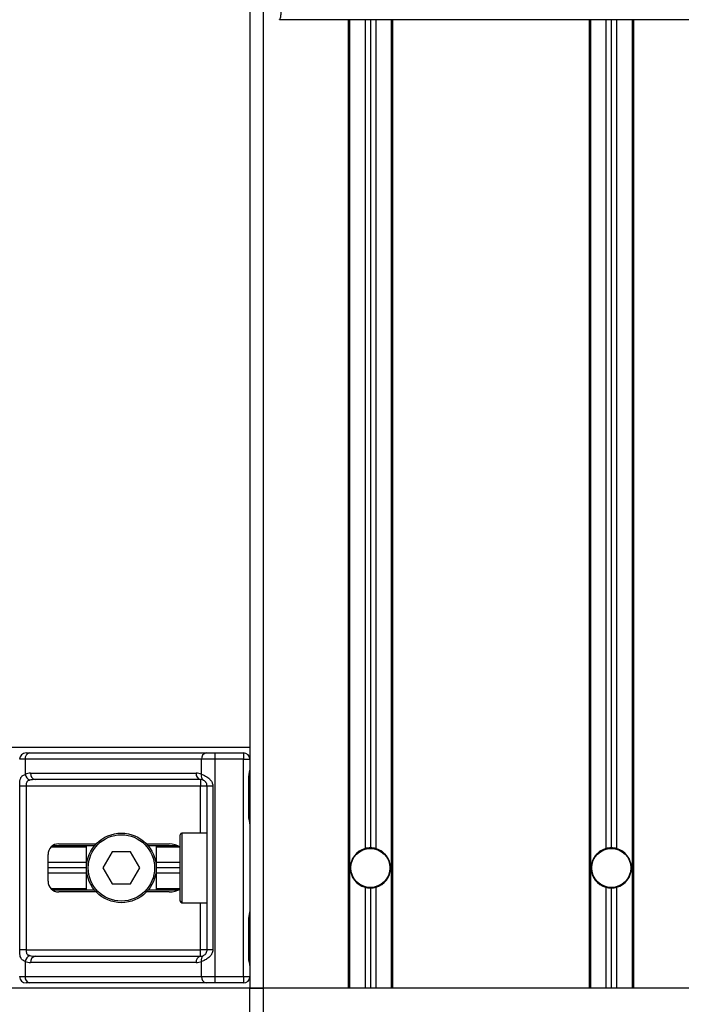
# Model space of a CAD drawing. Header units: millimetres. Extents: x 0 to 420, y 0 to 297.
# Tile 31 of 70: x 135 to 142, y 207 to 217. Entities that reach past the tile are written whole.
import ezdxf

# ---------------------------------------------------------------- set-up
doc = ezdxf.new("R2010")
doc.units = ezdxf.units.MM

msp = doc.modelspace()

# ---------------------------------------------------------------- linework, layer by layer
at = {"color": 7, "linetype": 'Continuous', "lineweight": 25}
for p, q in [((137.59844, 222.56669), (137.59844, 207.07214)), ((137.73294, 222.56669), (137.73294, 207.07214)), ((142.14397, 216.81003), (137.89495, 216.81003)), ((138.58568, 216.81003), (138.58568, 207.07214)), ((138.59913, 216.81003), (138.59913, 207.07214)), ((138.75515, 216.81003), (138.75515, 208.47709)), ((138.80895, 216.81003), (138.80895, 208.4844)), ((138.86275, 216.81003), (138.86275, 208.47709)), ((139.01877, 216.81003), (139.01877, 207.07214)), ((139.03222, 216.81003), (139.03222, 207.07214)), ((141.0067, 216.81003), (141.0067, 207.07214)), ((141.02015, 216.81003), (141.02015, 207.07214)), ((141.17617, 216.81003), (141.17617, 208.47709)), ((141.22997, 216.81003), (141.22997, 208.4844)), ((141.28377, 216.81003), (141.28377, 208.47709)), ((141.43979, 216.81003), (141.43979, 207.07214)), ((141.45324, 216.81003), (141.45324, 207.07214)), ((137.59844, 209.49316), (80.56988, 209.49316)), ((135.34017, 209.3748), (135.28501, 209.3748)), ((137.11288, 209.3748), (135.34017, 209.3748)), ((135.34017, 209.3748), (135.34017, 209.22259)), ((135.34957, 209.43936), (135.38582, 209.43936)), ((135.38582, 209.43936), (137.15853, 209.43936)), ((137.11288, 209.22259), (137.11288, 209.3748)), ((137.24603, 209.3748), (137.11288, 209.3748)), ((137.15853, 209.43936), (137.24603, 209.43936)), ((137.24603, 209.43936), (137.24603, 209.3748)), ((137.24603, 209.43936), (137.53388, 209.43936)), ((137.24603, 209.3748), (137.24603, 207.1905)), ((137.53388, 209.3748), (137.24603, 209.3748)), ((137.53388, 209.43936), (137.53388, 209.3748)), ((137.53388, 207.1905), (137.53388, 209.3748)), ((137.53388, 209.3748), (137.59844, 209.3748)), ((135.39523, 209.23492), (137.05782, 209.23492)), ((137.10347, 209.17036), (135.44088, 209.17036)), ((137.10347, 209.17036), (137.10347, 209.1058)), ((137.58854, 208.79375), (137.58854, 209.19726)), ((137.59267, 209.19726), (137.58854, 209.19726)), ((137.59267, 208.79375), (137.59267, 209.19726)), ((135.28613, 207.4595), (135.28613, 209.1058)), ((135.35031, 209.1058), (135.28613, 209.1058)), ((137.10347, 209.1058), (135.35031, 209.1058)), ((135.35031, 209.1058), (135.35031, 207.4595)), ((137.16803, 209.1058), (137.10347, 209.1058)), ((137.10347, 208.63235), (137.10347, 209.1058)), ((137.22558, 209.1058), (137.16803, 209.1058)), ((137.16803, 207.4595), (137.16803, 209.1058)), ((137.22558, 209.1058), (137.22558, 207.4595)), ((137.59266, 208.79375), (137.58854, 208.79375)), ((136.89903, 207.94908), (136.89903, 208.61621)), ((137.16803, 208.63235), (136.91517, 208.63235)), ((136.91517, 208.63235), (136.91517, 207.93294)), ((135.95752, 208.49247), (135.601, 208.49247)), ((136.03807, 208.50592), (135.61703, 208.50592)), ((135.67784, 208.52475), (136.05488, 208.52475)), ((135.95752, 208.05938), (135.95752, 208.50592)), ((136.55957, 208.52475), (136.7876, 208.52475)), ((136.8736, 208.50592), (136.57637, 208.50592)), ((136.65693, 208.50592), (136.65693, 208.05938)), ((136.89628, 208.49247), (136.65693, 208.49247)), ((135.57024, 208.14815), (135.57024, 208.41715)), ((136.21404, 208.44405), (136.12085, 208.28265)), ((136.40041, 208.44405), (136.21404, 208.44405)), ((136.49359, 208.28265), (136.40041, 208.44405)), ((135.95752, 208.33645), (135.57024, 208.33645)), ((135.95752, 208.28265), (135.57024, 208.28265)), ((136.12085, 208.28265), (136.21404, 208.12125)), ((136.40041, 208.12125), (136.49359, 208.28265)), ((136.89903, 208.33645), (136.65693, 208.33645)), ((136.89903, 208.28265), (136.65693, 208.28265)), ((135.95752, 208.22885), (135.57024, 208.22885)), ((136.89903, 208.22885), (136.65693, 208.22885)), ((135.95752, 208.07283), (135.601, 208.07283)), ((136.21404, 208.12125), (136.40041, 208.12125)), ((136.89628, 208.07283), (136.65693, 208.07283)), ((138.75515, 208.0882), (138.75515, 207.07214)), ((138.80895, 208.0809), (138.80895, 207.07214)), ((138.86275, 208.0882), (138.86275, 207.07214)), ((141.17617, 208.0882), (141.17617, 207.07214)), ((141.22997, 208.0809), (141.22997, 207.07214)), ((141.28377, 208.0882), (141.28377, 207.07214)), ((136.03807, 208.05938), (135.61703, 208.05938)), ((136.05488, 208.04054), (135.67784, 208.04054)), ((136.7876, 208.04054), (136.55957, 208.04054)), ((136.8736, 208.05938), (136.57637, 208.05938)), ((136.91517, 207.93294), (137.16803, 207.93294)), ((137.10347, 207.4595), (137.10347, 207.93294)), ((137.58854, 207.36804), (137.58854, 207.77154)), ((137.59267, 207.77154), (137.58854, 207.77154)), ((137.59267, 207.36804), (137.59267, 207.77154)), ((135.35031, 207.4595), (135.28613, 207.4595)), ((135.35031, 207.4595), (137.10347, 207.4595)), ((135.44088, 207.39494), (137.10347, 207.39494)), ((137.16803, 207.4595), (137.10347, 207.4595)), ((137.10347, 207.39494), (137.10347, 207.4595)), ((137.22558, 207.4595), (137.16803, 207.4595)), ((135.34017, 207.34271), (135.34017, 207.1905)), ((137.05782, 207.33038), (135.39523, 207.33038)), ((137.11288, 207.1905), (137.11288, 207.34271)), ((137.59266, 207.36804), (137.58854, 207.36804)), ((135.28501, 207.1905), (135.34017, 207.1905)), ((135.34017, 207.1905), (137.11288, 207.1905)), ((137.11288, 207.1905), (137.24603, 207.1905)), ((137.24603, 207.1905), (137.53388, 207.1905)), ((137.24603, 207.1905), (137.24603, 207.12594)), ((137.53388, 207.1905), (137.59844, 207.1905)), ((137.53388, 207.1905), (137.53388, 207.12594)), ((135.38582, 207.12594), (135.34957, 207.12594)), ((137.15853, 207.12594), (135.38582, 207.12594)), ((137.24603, 207.12594), (137.15853, 207.12594)), ((137.53388, 207.12594), (137.24603, 207.12594)), ((137.59844, 207.07214), (80.56988, 207.07214)), ((137.73294, 207.07214), (137.59844, 207.07214)), ((137.59844, 206.42653), (137.59844, 207.07214)), ((137.59844, 207.07214), (137.73294, 207.07214)), ((138.58568, 207.07214), (137.73294, 207.07214)), ((137.73294, 207.07214), (137.73294, 206.42653)), ((142.30598, 207.07214), (137.73294, 207.07214)), ((141.0067, 207.07214), (139.03222, 207.07214)), ((142.30598, 207.07214), (141.45324, 207.07214))]:
    msp.add_line(p, q, dxfattribs=at)
for centre, radius in [((136.30722, 208.28265), 0.3497), ((136.30722, 208.28265), 0.33356), ((138.80895, 208.28265), 0.19906), ((138.80895, 208.28265), 0.19637), ((141.22997, 208.28265), 0.19906), ((141.22997, 208.28265), 0.19637)]:
    msp.add_circle(centre, radius, dxfattribs=at)
for centre, radius, start, end in [((135.34957, 209.3748), 0.06456, 90, 180), ((135.39723, 209.38287), 0.05763, 101.421754, 188.049467), ((137.16994, 209.38287), 0.05763, 101.421754, 188.049467), ((137.53388, 209.3748), 0.06456, 0, 90), ((135.39523, 209.1058), 0.12912, 90, 115.240416), ((135.42164, 209.23924), 0.08315, 191.548508, 244.483993), ((135.45229, 209.22685), 0.05763, 171.950533, 258.578246), ((137.11488, 209.22685), 0.05763, 171.950533, 258.578246), ((137.05782, 209.1058), 0.12912, 64.759584, 90), ((137.10347, 209.1058), 0.06456, 64.759584, 90), ((137.15911, 209.20493), 0.04949, 159.089812, 235.390127), ((136.91517, 208.61621), 0.01614, 90, 180), ((135.67784, 208.41715), 0.1076, 90, 180), ((138.80895, 208.28265), 0.20175, 105.46601, 254.53399), ((138.80895, 208.28265), 0.20175, 90, 105.46601), ((138.80895, 208.28265), 0.20175, 74.53399, 90), ((138.80895, 208.28265), 0.20175, 285.46601, 74.53399), ((141.22997, 208.28265), 0.20175, 105.46601, 254.53399), ((141.22997, 208.28265), 0.20175, 90, 105.46601), ((141.22997, 208.28265), 0.20175, 74.53399, 90), ((141.22997, 208.28265), 0.20175, 285.46601, 74.53399), ((135.67784, 208.14815), 0.1076, 180, 270), ((138.80895, 208.28265), 0.20175, 254.53399, 270), ((138.80895, 208.28265), 0.20175, 270, 285.46601), ((141.22997, 208.28265), 0.20175, 254.53399, 270), ((141.22997, 208.28265), 0.20175, 270, 285.46601), ((136.91517, 207.94908), 0.01614, 180, 270), ((135.42164, 207.32606), 0.08315, 115.516007, 168.451492), ((135.45229, 207.33845), 0.05763, 101.421754, 188.049467), ((137.11488, 207.33845), 0.05763, 101.421754, 188.049467), ((137.10347, 207.4595), 0.06456, 270, 295.240416), ((137.15911, 207.36037), 0.04949, 124.609873, 200.910188), ((135.39523, 207.4595), 0.12912, 244.759584, 270), ((137.05782, 207.4595), 0.12912, 270, 295.240416), ((135.34957, 207.1905), 0.06456, 180, 270), ((135.39723, 207.18243), 0.05763, 171.950533, 258.578246), ((137.16994, 207.18243), 0.05763, 171.950533, 258.578246), ((137.53388, 207.1905), 0.06456, 270, 0)]:
    msp.add_arc(centre, radius, start, end, dxfattribs=at)
for centre, major_axis, ratio, start_param, end_param in [((135.44088, 209.1058), (0.12912, 0), 0.5, 1.5707963, 2.0113247), ((136.7876, 208.41715), (-0.15217, 0), 0.7071068, 3.890794, 4.712389), ((136.7876, 208.14815), (-0.15217, 0), 0.7071068, 1.5707963, 2.3923913), ((135.44088, 207.4595), (0.12912, 0), 0.5, 4.2718606, 4.712389)]:
    msp.add_ellipse(centre, major_axis=major_axis, ratio=ratio, start_param=start_param, end_param=end_param, dxfattribs=at)
for points, knots in [([(137.89495, 216.81003), (137.89645, 216.81044), (137.89968, 216.81133), (137.90396, 216.81992), (137.9087, 216.839), (137.91223, 216.86776), (137.9154, 216.90581), (137.91859, 216.95038), (137.92319, 217.01554), (137.92866, 217.09173), (137.93353, 217.16954), (137.93912, 217.27068), (137.94482, 217.40111), (137.94986, 217.57366), (137.95315, 217.77694), (137.95415, 217.93844), (137.95443, 218.04699), (137.95449, 218.08977), (137.95451, 218.13461), (137.95449, 218.18162), (137.95443, 218.23095), (137.95433, 218.28274), (137.9541, 218.37279), (137.9536, 218.50852), (137.9526, 218.71368), (137.95115, 218.96743), (137.94921, 219.27852), (137.94766, 219.51703), (137.94665, 219.66867), (137.94631, 219.71801), (137.94595, 219.77208), (137.94555, 219.83103), (137.94512, 219.895), (137.94466, 219.96416), (137.94416, 220.03867), (137.94341, 220.15226), (137.9424, 220.30719), (137.9412, 220.49389), (137.93987, 220.7116), (137.93855, 220.94014), (137.93717, 221.19958), (137.93565, 221.53436), (137.93434, 221.94904), (137.93366, 222.41717), (137.93413, 222.71685), (137.93435, 222.85961)], [0, 0, 0, 0, 0.0096542, 0.0208078, 0.0310614, 0.0469563, 0.0536308, 0.0633217, 0.0794479, 0.0951343, 0.1109881, 0.1264164, 0.1539415, 0.1824827, 0.2141215, 0.2517397, 0.2580776, 0.2647064, 0.2716453, 0.2789144, 0.286535, 0.2945296, 0.3029217, 0.3282576, 0.3573626, 0.3978345, 0.4456197, 0.5012524, 0.508145, 0.5157448, 0.5240728, 0.5331513, 0.5430039, 0.5536554, 0.5651318, 0.5774599, 0.6061763, 0.6367725, 0.6637765, 0.7068295, 0.7424198, 0.7836985, 0.8615591, 0.9340514, 1, 1, 1, 1]), ([(137.58854, 209.19726), (137.58878, 209.20327), (137.58936, 209.21836), (137.59315, 209.23574), (137.59711, 209.25249), (137.59789, 209.25982), (137.59844, 209.2649)], [0, 0, 0, 0, 0.2269894, 0.5690124, 0.702034, 1, 1, 1, 1]), ([(137.59346, 209.19722), (137.59337, 209.20579), (137.59315, 209.227), (137.59905, 209.24911), (137.59789, 209.2626), (137.59768, 209.26512)], [0, 0, 0, 0, 0.3553058, 0.87926, 1, 1, 1, 1]), ([(135.28613, 209.1058), (135.28614, 209.10964), (135.28622, 209.12551), (135.28694, 209.14243), (135.28949, 209.16539), (135.2945, 209.18744), (135.31, 209.21028), (135.32981, 209.21836), (135.34017, 209.22259)], [0, 0, 0, 0, 0.0620594, 0.25604, 0.28119649, 0.496867, 0.73687732, 1, 1, 1, 1]), ([(135.38582, 209.16419), (135.37913, 209.16222), (135.36784, 209.15889), (135.35949, 209.15067), (135.35434, 209.14195), (135.35111, 209.13038), (135.35037, 209.11618), (135.35032, 209.10772), (135.35031, 209.1058)], [0, 0, 0, 0, 0.273797, 0.4623029, 0.4991581, 0.7049828, 0.9330438, 1, 1, 1, 1]), ([(137.11288, 209.22259), (137.12286, 209.21915), (137.14572, 209.21126), (137.18129, 209.19003), (137.20452, 209.16543), (137.2181, 209.14304), (137.22469, 209.12467), (137.22537, 209.11021), (137.22558, 209.1058)], [0, 0, 0, 0, 0.2204024, 0.5050019, 0.6931202, 0.7669429, 0.9288339, 1, 1, 1, 1]), ([(137.16803, 209.1058), (137.16737, 209.11289), (137.16618, 209.12554), (137.15953, 209.1384), (137.1527, 209.14799), (137.14687, 209.15388), (137.13851, 209.16033), (137.13417, 209.16256), (137.131, 209.16419)], [0, 0, 0, 0, 0.2459514, 0.4382643, 0.4984306, 0.6829349, 0.7679658, 1, 1, 1, 1]), ([(137.59844, 208.72611), (137.59834, 208.72799), (137.59798, 208.73537), (137.59524, 208.74606), (137.59159, 208.76276), (137.58899, 208.77655), (137.58865, 208.7896), (137.58854, 208.79375)], [0, 0, 0, 0, 0.1172575, 0.461179, 0.5069762, 0.8431627, 1, 1, 1, 1]), ([(137.59791, 208.7332), (137.59777, 208.73594), (137.59703, 208.74993), (137.59266, 208.77292), (137.59277, 208.79352), (137.59281, 208.80126)], [0, 0, 0, 0, 0.1322449, 0.6741763, 1, 1, 1, 1]), ([(137.58854, 207.77154), (137.58878, 207.77756), (137.58936, 207.79265), (137.59315, 207.81003), (137.59711, 207.82677), (137.59789, 207.83411), (137.59844, 207.83918)], [0, 0, 0, 0, 0.22698943, 0.56901237, 0.70203402, 1, 1, 1, 1]), ([(137.59346, 207.77151), (137.59337, 207.78008), (137.59315, 207.80129), (137.59905, 207.8234), (137.59789, 207.83688), (137.59768, 207.83941)], [0, 0, 0, 0, 0.3553058, 0.87926, 1, 1, 1, 1]), ([(135.34017, 207.34271), (135.33138, 207.34615), (135.31124, 207.35403), (135.29544, 207.37527), (135.28946, 207.39986), (135.28699, 207.42225), (135.28622, 207.44063), (135.28615, 207.45508), (135.28613, 207.4595)], [0, 0, 0, 0, 0.22040235, 0.50500191, 0.69312024, 0.76694286, 0.92883385, 1, 1, 1, 1]), ([(135.35031, 207.4595), (135.35041, 207.4524), (135.35059, 207.43976), (135.35315, 207.4269), (135.35746, 207.4173), (135.36248, 207.41141), (135.37235, 207.40496), (135.38013, 207.40273), (135.38582, 207.4011)], [0, 0, 0, 0, 0.2459514, 0.4382643, 0.4984306, 0.6829349, 0.7679658, 1, 1, 1, 1]), ([(137.22558, 207.4595), (137.22542, 207.45565), (137.22477, 207.43979), (137.21836, 207.42286), (137.20453, 207.3999), (137.18421, 207.37785), (137.14797, 207.35501), (137.12493, 207.34693), (137.11288, 207.34271)], [0, 0, 0, 0, 0.0620594, 0.25604, 0.28119649, 0.496867, 0.73687732, 1, 1, 1, 1]), ([(137.131, 207.4011), (137.13481, 207.40308), (137.14125, 207.40641), (137.1502, 207.41462), (137.15729, 207.42335), (137.16413, 207.43492), (137.16774, 207.44912), (137.16798, 207.45758), (137.16803, 207.4595)], [0, 0, 0, 0, 0.273797, 0.4623029, 0.4991581, 0.7049828, 0.9330438, 1, 1, 1, 1]), ([(137.59844, 207.3004), (137.59834, 207.30227), (137.59798, 207.30965), (137.59524, 207.32034), (137.59159, 207.33705), (137.58899, 207.35084), (137.58865, 207.36389), (137.58854, 207.36804)], [0, 0, 0, 0, 0.1172575, 0.461179, 0.5069762, 0.8431627, 1, 1, 1, 1]), ([(137.59791, 207.30749), (137.59777, 207.31023), (137.59703, 207.32421), (137.59266, 207.3472), (137.59277, 207.36781), (137.59281, 207.37554)], [0, 0, 0, 0, 0.1322449, 0.6741763, 1, 1, 1, 1])]:
    msp.add_open_spline(points, degree=3, knots=knots, dxfattribs=at)

doc.saveas('drawing.dxf')
